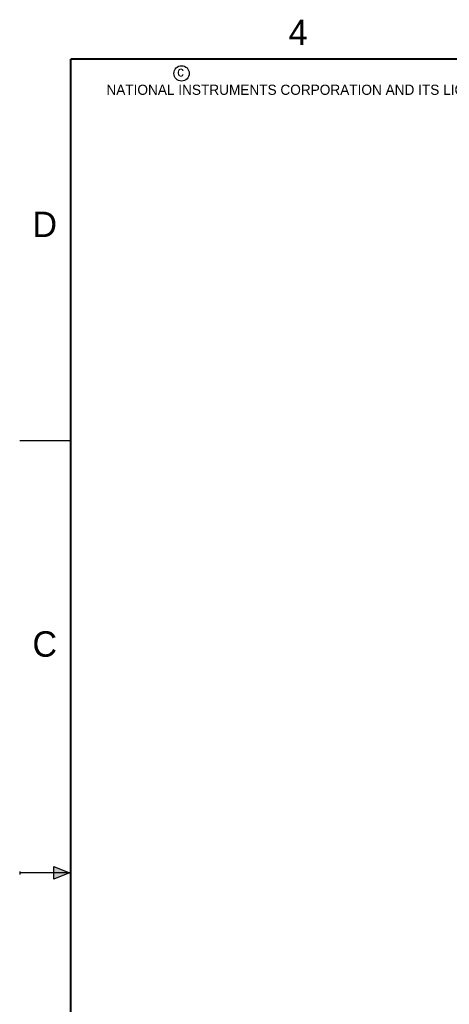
# Model space of a CAD drawing. Header units: inches. Extents: x 0 to 22, y 0 to 17.
# Tile 5 of 30: x 0 to 4.2, y 7.2 to 16.9. Entities that reach past the tile are written whole.
import ezdxf

# ---------------------------------------------------------------- set-up
doc = ezdxf.new("R2010")
doc.units = ezdxf.units.IN
doc.header["$LTSCALE"] = 1.21
doc.header["$MEASUREMENT"] = 0
doc.layers.get('0').update_dxf_attribs({"linetype": 'CONTINUOUS'})
doc.layers.add('DIMENSIONS', color=7, linetype='CONTINUOUS')
doc.styles.get("Standard").update_dxf_attribs({"font": 'txt', "width": 0.8})
doc.styles.add('TEXTSTYLE_2', font='txt')
doc.dimstyles.new('DIMSTYLE_3', dxfattribs={"dimtxt": 0.125, "dimasz": 0.18, "dimexe": 0.125, "dimexo": 0.0625, "dimgap": 0.03125, "dimtad": 0, "dimtih": 1, "dimtoh": 1, "dimzin": 4, "dimdsep": 46, "dimtxsty": 'STANDARD', "dimblk": '_FILLED', "dimblk1": '_FILLED', "dimblk2": '_FILLED', "dimcen": 0.09, "dimadec": 0, "dimazin": 0, "dimtp": 0.001, "dimtm": 0.001, "dimtfac": 1, "dimtofl": 0, "dimtmove": 0, "dimatfit": 3, "dimldrblk": '_FILLED', "dimfxl": 1, "dimtolj": 1, "dimtzin": 4, "dimarcsym": 0})

# ---------------------------------------------------------------- blocks, each defined once
blk = doc.blocks.new('*D40')
at = {"layer": 'DIMENSIONS', "color": 2, "linetype": 'CONTINUOUS'}
for p, q in [((5.9752, 10.4545), (5.7216, 10.4545)), ((5.9979, 10.5138), (5.9752, 10.4545)), ((6.3867, 10.5138), (5.9979, 10.5138))]:
    blk.add_line(p, q, dxfattribs=at)
at = {"layer": 'DIMENSIONS', "color": 2, "linetype": 'CONTINUOUS', "insert": (5.6591, 10.517), "char_height": 0.125, "width": 1.625, "attachment_point": 3, "line_spacing_factor": 0.9}
blk.add_mtext('2X 3.125{\\Ftxt.shx;\\W1.000000;\\H0.125000; }[79.38]', dxfattribs=at)
blk = doc.blocks.new('_FILLED')
at = {"color": 0, "linetype": 'BYBLOCK'}
blk.add_solid([(0, 0), (-1, 0.174), (-1, -0.174)], dxfattribs=at)

msp = doc.modelspace()

# ---------------------------------------------------------------- hatches: boundary and pattern name
at = {"linetype": 'CONTINUOUS'}
msp.add_hatch(color=2, dxfattribs=at).paths.add_polyline_path([(0.3337, 8.5625), (0.49, 8.5), (0.3337, 8.4375)])

# ---------------------------------------------------------------- linework, layer by layer
at = {"color": 2, "linetype": 'CONTINUOUS'}
for p, q in [((0, 12.75), (0.5, 12.75)), ((0.3337, 8.4375), (0.3337, 8.5625)), ((0.3337, 8.5625), (0.49, 8.5)), ((0, 8.515), (0, 8.485)), ((0.49, 8.5), (0, 8.5)), ((0.49, 8.5), (0.3337, 8.4375))]:
    msp.add_line(p, q, dxfattribs=at)
at = {"color": 7, "linetype": 'CONTINUOUS', "const_width": 0.02}
for points in [[(0.5, 16.5), (0.5, 0.5)], [(21.5, 16.5), (0.5, 16.5)]]:
    msp.add_lwpolyline(points, dxfattribs=at)
at = {"color": 2, "linetype": 'CONTINUOUS'}
msp.add_circle((1.5893, 16.359), 0.0754, dxfattribs=at)

# ---------------------------------------------------------------- texts
at = {"color": 2, "linetype": 'CONTINUOUS', "attachment_point": 1, "line_spacing_factor": 0.9, "style": 'TEXTSTYLE_2'}
for s, insert, char_height, width in [('4', (2.64, 16.8869), 0.25, 0.25), ('c', (1.5463, 16.428), 0.1, 0.1), ('NATIONAL INSTRUMENTS CORPORATION AND ITS LICENSORS.  ALL RIGHTS RESERVED.', (0.851, 16.2482), 0.1, 7.3), ('D', (0.125, 15), 0.25, 0.25), ('C', (0.125, 10.875), 0.25, 0.25)]:
    msp.add_mtext(s, dxfattribs=dict(at, insert=insert, char_height=char_height, width=width))

# ---------------------------------------------------------------- dimensions: what is measured, and where the dimension line sits
at = {"layer": 'DIMENSIONS', "color": 2, "linetype": 'CONTINUOUS'}
dim = msp.add_ordinate_dim(feature_location=(6.3867, 10.5138), offset=(-0.6651, -0.0593), dtype=0, origin=(6.4745, 13.6389), text='2X <>', dimstyle='DIMSTYLE_3', dxfattribs=at)
dim.commit()
dim.dimension.update_dxf_attribs({"geometry": '*D40', "text_midpoint": (4.8466, 10.4545)})

doc.saveas('drawing.dxf')
